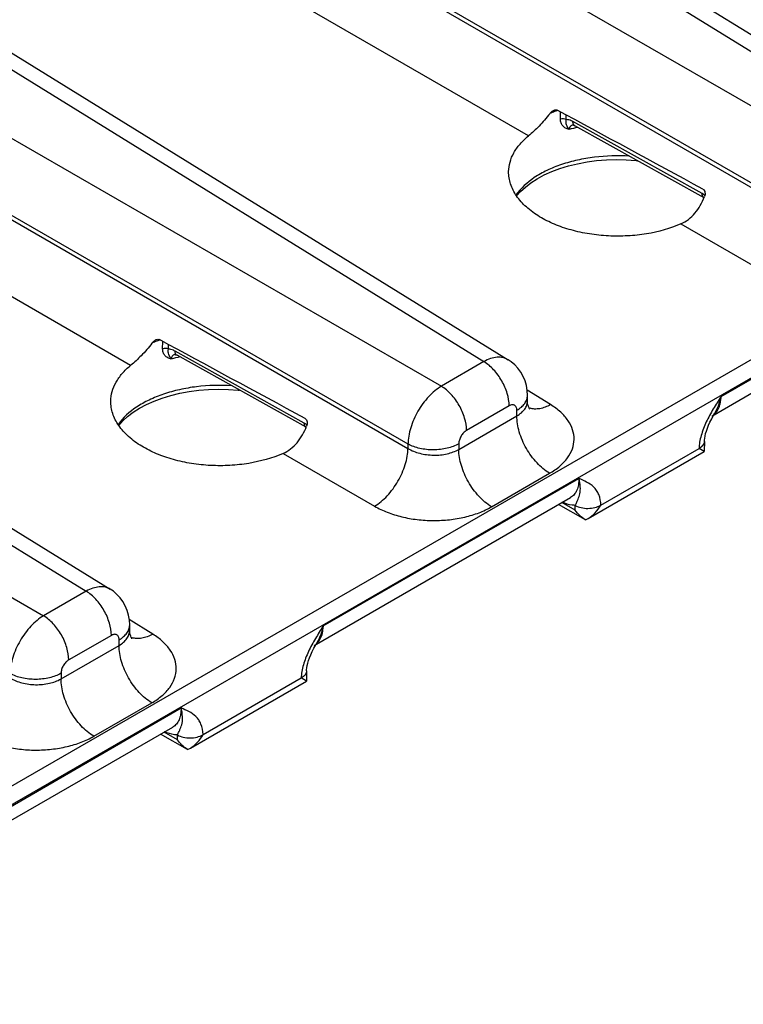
# Model space of a CAD drawing. Header units: inches. Extents: x 0 to 34, y 0 to 22.
# Tile 125 of 139: x 28.6 to 29.8, y 15 to 16.6. Entities that reach past the tile are written whole.
import ezdxf

# ---------------------------------------------------------------- set-up
doc = ezdxf.new("R2010")
doc.units = ezdxf.units.IN
doc.header["$LTSCALE"] = 1.87
doc.header["$MEASUREMENT"] = 0
doc.layers.get('0').update_dxf_attribs({"linetype": 'CONTINUOUS'})

msp = doc.modelspace()

# ---------------------------------------------------------------- linework, layer by layer
at = {"color": 7, "linetype": 'CONTINUOUS'}
for p, q in [((27.0118, 14.4488), (32.2431, 17.4692)), ((27.025, 14.4256), (32.2563, 17.4461)), ((29.0051, 17.0584), (30.0149, 16.434)), ((29.0444, 17.0621), (30.0549, 16.4372)), ((28.8988, 16.9971), (29.9445, 16.3933)), ((28.8437, 16.9015), (29.8893, 16.2978)), ((28.8437, 16.8942), (29.8893, 16.2904)), ((29.4309, 16.4278), (28.7886, 16.7987)), ((28.3475, 16.6787), (29.3573, 16.0543)), ((28.3868, 16.6824), (29.3973, 16.0575)), ((28.2412, 16.6174), (29.2869, 16.0136)), ((28.1861, 16.5218), (29.2317, 15.9181)), ((28.1861, 16.5145), (29.2317, 15.9107)), ((29.4838, 16.4553), (29.4839, 16.4675)), ((29.4934, 16.4546), (29.4934, 16.4624)), ((29.7179, 16.3323), (29.5044, 16.4513)), ((29.7211, 16.3254), (29.5076, 16.4445)), ((28.7733, 16.0481), (28.1309, 16.419)), ((29.7225, 16.3293), (29.7179, 16.3323)), ((27.6899, 16.299), (28.6997, 15.6746)), ((27.7292, 16.3027), (28.7397, 15.6779)), ((29.683, 16.2822), (29.8342, 16.1949)), ((29.7493, 15.9968), (30.1718, 16.2408)), ((27.5836, 16.2377), (28.6293, 15.6339)), ((29.734, 15.9643), (30.1581, 16.2092)), ((28.8262, 16.0756), (28.8263, 16.0878)), ((28.8358, 16.0749), (28.8358, 16.0827)), ((29.0603, 15.9526), (28.8468, 16.0717)), ((29.0634, 15.9457), (28.85, 16.0648)), ((29.3573, 16.0543), (29.2869, 16.0136)), ((29.4676, 15.9832), (29.4287, 16.0073)), ((29.4293, 15.9896), (29.4293, 15.9984)), ((29.399, 15.9812), (29.3286, 15.9406)), ((29.3158, 15.9092), (29.4117, 15.9646)), ((29.4117, 15.9646), (29.4117, 15.9739)), ((29.7338, 15.96), (29.7369, 15.9658)), ((29.7369, 15.9658), (29.7391, 15.9698)), ((29.7391, 15.9698), (29.7391, 15.9698)), ((29.0649, 15.9496), (29.0603, 15.9526)), ((29.2317, 15.9181), (29.2317, 15.9107)), ((29.3158, 15.9185), (29.3158, 15.9092)), ((29.7217, 15.9225), (29.7215, 15.9056)), ((29.0254, 15.9025), (29.1766, 15.8152)), ((29.5296, 15.7948), (29.7215, 15.9056)), ((29.5506, 15.817), (29.713, 15.9108)), ((29.7215, 15.9056), (29.713, 15.9107)), ((29.37, 15.8143), (29.4659, 15.8696)), ((29.0917, 15.6171), (29.5142, 15.8611)), ((29.0764, 15.5846), (29.5005, 15.8295)), ((29.5251, 15.7926), (29.4804, 15.8179)), ((29.5083, 15.8086), (29.4861, 15.8212)), ((29.5083, 15.8086), (29.5082, 15.8165)), ((29.5251, 15.7926), (29.5296, 15.7948)), ((28.6997, 15.6746), (28.6293, 15.6339)), ((28.81, 15.6035), (28.7711, 15.6276)), ((28.7717, 15.6099), (28.7717, 15.6187)), ((28.7414, 15.6015), (28.671, 15.5609)), ((28.7541, 15.5849), (28.7541, 15.5942)), ((29.0793, 15.5861), (29.0815, 15.5901)), ((29.0815, 15.5901), (29.0815, 15.5901)), ((28.6582, 15.5295), (28.7541, 15.5849)), ((29.0762, 15.5803), (29.0793, 15.5861)), ((28.6582, 15.5388), (28.6582, 15.5295)), ((29.0641, 15.5428), (29.0639, 15.5259)), ((28.872, 15.4151), (29.0639, 15.5259)), ((28.893, 15.4373), (29.0553, 15.5311)), ((29.0639, 15.5259), (29.0554, 15.5311)), ((28.7124, 15.4346), (28.8083, 15.4899)), ((28.4341, 15.2374), (28.8566, 15.4814)), ((28.4188, 15.2049), (28.8429, 15.4498)), ((28.8507, 15.4289), (28.8285, 15.4415)), ((28.8675, 15.4129), (28.8228, 15.4382)), ((28.8507, 15.4289), (28.8505, 15.4368)), ((28.8675, 15.4129), (28.872, 15.4151))]:
    msp.add_line(p, q, dxfattribs=at)
for points in [[(29.5039, 16.4459), (29.5039, 16.4459), (29.504, 16.4458), (29.5045, 16.4458), (29.5053, 16.4455), (29.5064, 16.4451), (29.5076, 16.4445)], [(29.4113, 16.3285), (29.4178, 16.3358), (29.4259, 16.3432), (29.4351, 16.3503), (29.4455, 16.3569), (29.4571, 16.3631), (29.4696, 16.3687), (29.483, 16.3738), (29.4972, 16.3781), (29.5122, 16.3818), (29.5277, 16.3847), (29.5436, 16.3868), (29.5598, 16.3881), (29.5761, 16.3886), (29.5925, 16.3882), (29.6087, 16.387), (29.6111, 16.3867)], [(28.8463, 16.0662), (28.8463, 16.0662), (28.8464, 16.0661), (28.8469, 16.0661), (28.8477, 16.0658), (28.8488, 16.0654), (28.85, 16.0648)], [(29.4293, 15.9984), (29.4288, 16.0065), (29.4275, 16.0147), (29.4252, 16.0226), (29.4221, 16.03), (29.4182, 16.037), (29.4136, 16.0433), (29.4083, 16.049), (29.4023, 16.0541), (29.3973, 16.0575)], [(28.7537, 15.9488), (28.7602, 15.9562), (28.7683, 15.9635), (28.7775, 15.9706), (28.7879, 15.9773), (28.7995, 15.9834), (28.812, 15.989), (28.8254, 15.9941), (28.8396, 15.9984), (28.8546, 16.0021), (28.8701, 16.005), (28.886, 16.0071), (28.9022, 16.0084), (28.9185, 16.0089), (28.9349, 16.0085), (28.951, 16.0073), (28.9535, 16.007)], [(29.4331, 15.9757), (29.4331, 15.9758), (29.4326, 15.9764), (29.4319, 15.9778), (29.431, 15.9799), (29.4301, 15.9827), (29.4295, 15.986), (29.4293, 15.9896)], [(29.7217, 15.9225), (29.7218, 15.9245), (29.7222, 15.9276), (29.7228, 15.9312), (29.7238, 15.9352), (29.725, 15.9395), (29.7267, 15.9442), (29.7287, 15.9491), (29.731, 15.9544), (29.7338, 15.96)], [(28.7717, 15.6187), (28.7712, 15.6268), (28.7699, 15.635), (28.7676, 15.6429), (28.7645, 15.6503), (28.7606, 15.6573), (28.756, 15.6636), (28.7507, 15.6693), (28.7447, 15.6744), (28.7397, 15.6779)], [(28.7755, 15.596), (28.7754, 15.5961), (28.775, 15.5967), (28.7743, 15.5981), (28.7734, 15.6002), (28.7725, 15.603), (28.7719, 15.6063), (28.7717, 15.6099)], [(29.0641, 15.5428), (29.0642, 15.5448), (29.0646, 15.5479), (29.0652, 15.5515), (29.0661, 15.5555), (29.0674, 15.5598), (29.0691, 15.5645), (29.0711, 15.5695), (29.0734, 15.5747), (29.0762, 15.5803)]]:
    msp.add_lwpolyline(points, dxfattribs=at)
for centre, radius, start, end in [((29.5514, 16.2755), 0.2074, 111.8889, 114.2633), ((29.555, 16.2666), 0.2169, 110.7694, 111.8929), ((29.5564, 16.2629), 0.2209, 110.5921, 110.7723), ((29.5568, 16.2618), 0.2221, 110.4011, 110.5921), ((29.5683, 16.187), 0.261, 102.399, 105.5899), ((29.507, 16.4355), 0.0108, 106.1728, 110.1805), ((29.5073, 16.4347), 0.0116, 104.7203, 106.1995), ((29.7234, 16.3297), 0.00488, 230.9373, 240.8248), ((28.8938, 15.8958), 0.2074, 111.8889, 114.2633), ((28.8974, 15.8869), 0.2169, 110.7694, 111.8929), ((28.8988, 15.8832), 0.2209, 110.5921, 110.7723), ((28.8992, 15.8821), 0.2221, 110.4011, 110.5921), ((28.9107, 15.8073), 0.261, 102.399, 105.5899), ((28.8494, 16.0558), 0.0108, 106.1726, 110.185), ((28.8496, 16.055), 0.0116, 104.7202, 106.1993), ((29.4416, 16.0031), 0.027, 248.5659, 251.0017), ((29.4417, 16.0034), 0.0274, 251.0001, 252.4225), ((29.7216, 15.9857), 0.0248, 300.0417, 310.0264), ((29.7209, 15.9866), 0.0258, 310.0244, 315.1884), ((29.7203, 15.9872), 0.0267, 315.1761, 317.2559), ((29.0658, 15.95), 0.00488, 230.9382, 240.8248), ((28.784, 15.6234), 0.027, 248.5659, 251.0017), ((28.7841, 15.6238), 0.0274, 251.0001, 252.4225), ((29.064, 15.6061), 0.0248, 300.0417, 310.0264), ((29.0633, 15.6069), 0.0258, 310.0244, 315.1884), ((29.0627, 15.6075), 0.0267, 315.1761, 317.2559)]:
    msp.add_arc(centre, radius, start, end, dxfattribs=at)
for centre in [(31.5409, 15.2731), (30.8833, 14.8935)]:
    msp.add_ellipse(centre, major_axis=(3.2155, -1.7923), ratio=0.014852, start_param=2.181293, end_param=2.275401, dxfattribs=at)
for points, knots in [([(29.4662, 16.4645), (29.4672, 16.4658), (29.4692, 16.4681), (29.4718, 16.4698), (29.4732, 16.4704)], [0, 0, 0, 0, 0.51152, 1, 1, 1, 1]), ([(29.4732, 16.4704), (29.474, 16.4707), (29.4758, 16.4712), (29.4777, 16.4709), (29.4785, 16.4705)], [0, 0, 0, 0, 0.51561, 1, 1, 1, 1]), ([(29.4662, 16.4645), (29.4607, 16.4573), (29.4495, 16.4444), (29.437, 16.4328), (29.4309, 16.4278)], [0, 0, 0, 0, 0.534521, 1, 1, 1, 1]), ([(29.4934, 16.4546), (29.492, 16.4554), (29.4887, 16.4562), (29.4854, 16.4558), (29.4838, 16.4553)], [0, 0, 0, 0, 0.488356, 1, 1, 1, 1]), ([(29.4981, 16.4384), (29.4961, 16.4389), (29.4923, 16.4402), (29.4875, 16.4439), (29.4844, 16.4492), (29.4838, 16.4532), (29.4838, 16.4553)], [0, 0, 0, 0, 0.258896, 0.500075, 0.740463, 1, 1, 1, 1]), ([(29.4981, 16.4384), (29.4973, 16.4397), (29.4957, 16.4421), (29.4939, 16.4459), (29.4929, 16.4501), (29.4931, 16.4531), (29.4934, 16.4546)], [0, 0, 0, 0, 0.267043, 0.494108, 0.72661, 1, 1, 1, 1]), ([(29.5044, 16.4513), (29.5035, 16.4519), (29.5001, 16.4536), (29.4962, 16.4546), (29.4934, 16.4546)], [0, 0, 0, 0, 0.274789, 1, 1, 1, 1]), ([(29.5076, 16.4445), (29.5071, 16.4448), (29.5061, 16.4455), (29.5051, 16.4471), (29.5046, 16.4491), (29.5044, 16.4506), (29.5044, 16.4513)], [0, 0, 0, 0, 0.215954, 0.448298, 0.708149, 1, 1, 1, 1]), ([(29.5033, 16.4456), (29.5026, 16.4453), (29.5012, 16.4446), (29.4995, 16.443), (29.4984, 16.4408), (29.4981, 16.4392), (29.4981, 16.4384)], [0, 0, 0, 0, 0.248567, 0.489861, 0.736016, 1, 1, 1, 1]), ([(29.3981, 16.3687), (29.3982, 16.374), (29.3998, 16.3848), (29.4064, 16.4005), (29.4169, 16.4151), (29.4259, 16.4237), (29.4309, 16.4278)], [0, 0, 0, 0, 0.228686, 0.466876, 0.722338, 1, 1, 1, 1]), ([(29.5982, 16.3941), (29.5788, 16.3954), (29.5496, 16.3946), (29.5121, 16.3882), (29.4858, 16.3809), (29.4618, 16.3713), (29.4351, 16.3564), (29.4182, 16.3414), (29.4102, 16.3301)], [0, 0, 0, 0, 0.283237, 0.421692, 0.554742, 0.680353, 0.79698, 1, 1, 1, 1]), ([(29.4493, 16.2941), (29.4416, 16.2988), (29.4275, 16.3089), (29.4108, 16.3272), (29.4019, 16.3444), (29.3986, 16.3583), (29.3981, 16.3652), (29.3981, 16.3687)], [0, 0, 0, 0, 0.288219, 0.547002, 0.780546, 0.891266, 1, 1, 1, 1]), ([(29.7194, 16.3398), (29.7203, 16.3393), (29.7219, 16.3376), (29.7229, 16.3343), (29.7229, 16.3307), (29.7223, 16.3284), (29.7218, 16.3273)], [0, 0, 0, 0, 0.227693, 0.475086, 0.734743, 1, 1, 1, 1]), ([(29.683, 16.2822), (29.6873, 16.2842), (29.6958, 16.2893), (29.7066, 16.2998), (29.7154, 16.3127), (29.7199, 16.3223), (29.7218, 16.3273)], [0, 0, 0, 0, 0.23492, 0.480545, 0.736603, 1, 1, 1, 1]), ([(29.7204, 16.3259), (29.7195, 16.3266), (29.7182, 16.3287), (29.7179, 16.331), (29.7179, 16.3323)], [0, 0, 0, 0, 0.450714, 1, 1, 1, 1]), ([(29.683, 16.2822), (29.665, 16.2743), (29.6355, 16.2662), (29.5949, 16.2618), (29.5631, 16.2617), (29.5318, 16.265), (29.5018, 16.2714), (29.4741, 16.2809), (29.4571, 16.2894), (29.4493, 16.2941)], [0, 0, 0, 0, 0.244154, 0.374456, 0.506617, 0.637838, 0.765389, 0.886765, 1, 1, 1, 1]), ([(28.8086, 16.0848), (28.8031, 16.0776), (28.7919, 16.0647), (28.7794, 16.0531), (28.7733, 16.0481)], [0, 0, 0, 0, 0.534521, 1, 1, 1, 1]), ([(28.8086, 16.0848), (28.8095, 16.0861), (28.8116, 16.0884), (28.8142, 16.0901), (28.8155, 16.0907)], [0, 0, 0, 0, 0.51152, 1, 1, 1, 1]), ([(28.8155, 16.0907), (28.8164, 16.0911), (28.8182, 16.0915), (28.8201, 16.0912), (28.8208, 16.0908)], [0, 0, 0, 0, 0.51561, 1, 1, 1, 1]), ([(28.8358, 16.0749), (28.8344, 16.0757), (28.8311, 16.0765), (28.8278, 16.0762), (28.8262, 16.0756)], [0, 0, 0, 0, 0.488356, 1, 1, 1, 1]), ([(28.8405, 16.0587), (28.8385, 16.0592), (28.8346, 16.0605), (28.8298, 16.0642), (28.8268, 16.0695), (28.8262, 16.0735), (28.8262, 16.0756)], [0, 0, 0, 0, 0.258896, 0.500075, 0.740463, 1, 1, 1, 1]), ([(28.8405, 16.0587), (28.8396, 16.06), (28.8381, 16.0624), (28.8363, 16.0662), (28.8353, 16.0704), (28.8355, 16.0734), (28.8358, 16.0749)], [0, 0, 0, 0, 0.267043, 0.494108, 0.72661, 1, 1, 1, 1]), ([(28.8468, 16.0717), (28.8459, 16.0722), (28.8425, 16.0739), (28.8386, 16.0749), (28.8358, 16.0749)], [0, 0, 0, 0, 0.274789, 1, 1, 1, 1]), ([(28.8457, 16.0659), (28.845, 16.0656), (28.8436, 16.0649), (28.8418, 16.0633), (28.8407, 16.0611), (28.8405, 16.0595), (28.8405, 16.0587)], [0, 0, 0, 0, 0.248564, 0.489857, 0.736015, 1, 1, 1, 1]), ([(28.85, 16.0648), (28.8495, 16.0651), (28.8485, 16.0658), (28.8475, 16.0674), (28.847, 16.0694), (28.8468, 16.0709), (28.8468, 16.0717)], [0, 0, 0, 0, 0.215954, 0.448298, 0.708149, 1, 1, 1, 1]), ([(29.3973, 16.0575), (29.3947, 16.0591), (29.3887, 16.0615), (29.3786, 16.0619), (29.3679, 16.0595), (29.3608, 16.0563), (29.3573, 16.0543)], [0, 0, 0, 0, 0.217033, 0.44979, 0.709293, 1, 1, 1, 1]), ([(28.7405, 15.989), (28.7406, 15.9943), (28.7422, 16.0052), (28.7488, 16.0208), (28.7592, 16.0354), (28.7683, 16.044), (28.7733, 16.0481)], [0, 0, 0, 0, 0.228686, 0.466876, 0.722338, 1, 1, 1, 1]), ([(29.399, 15.9812), (29.399, 15.9881), (29.3964, 16.0026), (29.3875, 16.023), (29.3744, 16.0411), (29.3632, 16.0507), (29.3573, 16.0543)], [0, 0, 0, 0, 0.236699, 0.498902, 0.761702, 1, 1, 1, 1]), ([(28.9406, 16.0144), (28.9212, 16.0157), (28.892, 16.0149), (28.8545, 16.0085), (28.8282, 16.0012), (28.8042, 15.9916), (28.7775, 15.9767), (28.7606, 15.9618), (28.7526, 15.9504)], [0, 0, 0, 0, 0.283237, 0.421692, 0.554742, 0.680353, 0.79698, 1, 1, 1, 1]), ([(29.2869, 16.0136), (29.2832, 16.0114), (29.2758, 16.0061), (29.2619, 15.993), (29.2473, 15.9728), (29.2372, 15.95), (29.2327, 15.9315), (29.2318, 15.9224), (29.2317, 15.9181)], [0, 0, 0, 0, 0.113916, 0.237144, 0.500006, 0.762864, 0.886089, 1, 1, 1, 1]), ([(29.3286, 15.9406), (29.3286, 15.9474), (29.326, 15.9619), (29.3171, 15.9823), (29.304, 16.0004), (29.2928, 16.0101), (29.2869, 16.0136)], [0, 0, 0, 0, 0.236699, 0.498902, 0.761702, 1, 1, 1, 1]), ([(29.4117, 15.9739), (29.4143, 15.9754), (29.4191, 15.9787), (29.4248, 15.9847), (29.4284, 15.9913), (29.4293, 15.9961), (29.4293, 15.9984)], [0, 0, 0, 0, 0.289797, 0.549042, 0.782223, 1, 1, 1, 1]), ([(29.7493, 15.9968), (29.7449, 15.9899), (29.7362, 15.9762), (29.7245, 15.9549), (29.7172, 15.9364), (29.7137, 15.9215), (29.713, 15.9143), (29.713, 15.9108)], [0, 0, 0, 0, 0.258721, 0.517223, 0.769286, 0.888587, 1, 1, 1, 1]), ([(29.7493, 15.9968), (29.7483, 15.992), (29.7456, 15.9826), (29.7415, 15.9739), (29.7391, 15.9698)], [0, 0, 0, 0, 0.511826, 1, 1, 1, 1]), ([(29.7399, 15.9691), (29.743, 15.9724), (29.7465, 15.9789), (29.7488, 15.9886), (29.7492, 15.994), (29.7493, 15.9968)], [0, 0, 0, 0, 0.458801, 0.718499, 1, 1, 1, 1]), ([(28.7917, 15.9144), (28.784, 15.9191), (28.7699, 15.9292), (28.7532, 15.9475), (28.7443, 15.9647), (28.741, 15.9786), (28.7405, 15.9855), (28.7405, 15.989)], [0, 0, 0, 0, 0.288219, 0.547002, 0.780546, 0.891266, 1, 1, 1, 1]), ([(29.4117, 15.9739), (29.4117, 15.9748), (29.4116, 15.9765), (29.4109, 15.9789), (29.4097, 15.9808), (29.408, 15.9822), (29.406, 15.9829), (29.4038, 15.983), (29.4013, 15.9824), (29.3998, 15.9817), (29.399, 15.9812)], [0, 0, 0, 0, 0.144897, 0.27452, 0.391106, 0.499989, 0.608873, 0.725465, 0.855095, 1, 1, 1, 1]), ([(29.4117, 15.9646), (29.4143, 15.9661), (29.4191, 15.9694), (29.4249, 15.9755), (29.4284, 15.9824), (29.4293, 15.9873), (29.4293, 15.9896)], [0, 0, 0, 0, 0.285918, 0.543653, 0.778173, 1, 1, 1, 1]), ([(29.4676, 15.9832), (29.4646, 15.9816), (29.4588, 15.9788), (29.4498, 15.9763), (29.4413, 15.9756), (29.4359, 15.9765), (29.4335, 15.9773)], [0, 0, 0, 0, 0.284897, 0.544801, 0.781455, 1, 1, 1, 1]), ([(29.4659, 15.8696), (29.4719, 15.8731), (29.4828, 15.8806), (29.4958, 15.8943), (29.5042, 15.9096), (29.5072, 15.9258), (29.5047, 15.9421), (29.4968, 15.9576), (29.4841, 15.9717), (29.4735, 15.9796), (29.4676, 15.9832)], [0, 0, 0, 0, 0.143897, 0.273216, 0.3902, 0.499952, 0.609715, 0.726726, 0.856075, 1, 1, 1, 1]), ([(29.4659, 15.8696), (29.4582, 15.8742), (29.4436, 15.8867), (29.4266, 15.9103), (29.415, 15.9368), (29.4117, 15.9556), (29.4117, 15.9646)], [0, 0, 0, 0, 0.238298, 0.501098, 0.763301, 1, 1, 1, 1]), ([(29.0254, 15.9025), (29.0297, 15.9045), (29.0382, 15.9096), (29.049, 15.9201), (29.0578, 15.933), (29.0623, 15.9426), (29.0642, 15.9476)], [0, 0, 0, 0, 0.23492, 0.480545, 0.736603, 1, 1, 1, 1]), ([(29.0627, 15.9462), (29.0619, 15.9469), (29.0606, 15.949), (29.0603, 15.9513), (29.0603, 15.9526)], [0, 0, 0, 0, 0.450713, 1, 1, 1, 1]), ([(29.0618, 15.9601), (29.0627, 15.9596), (29.0643, 15.9579), (29.0653, 15.9546), (29.0653, 15.9511), (29.0647, 15.9487), (29.0642, 15.9476)], [0, 0, 0, 0, 0.227693, 0.475086, 0.734743, 1, 1, 1, 1]), ([(29.3286, 15.9406), (29.3268, 15.9395), (29.3233, 15.9366), (29.3194, 15.9312), (29.3166, 15.925), (29.3158, 15.9206), (29.3158, 15.9185)], [0, 0, 0, 0, 0.237222, 0.500006, 0.762787, 1, 1, 1, 1]), ([(29.0254, 15.9025), (29.0073, 15.8946), (28.9779, 15.8865), (28.9373, 15.8821), (28.9055, 15.882), (28.8742, 15.8853), (28.8442, 15.8917), (28.8165, 15.9012), (28.7995, 15.9097), (28.7917, 15.9144)], [0, 0, 0, 0, 0.244154, 0.374456, 0.506617, 0.637838, 0.765389, 0.886765, 1, 1, 1, 1]), ([(29.3158, 15.9185), (29.3099, 15.9151), (29.2961, 15.91), (29.2739, 15.9076), (29.2517, 15.9098), (29.2378, 15.9147), (29.2317, 15.9181)], [0, 0, 0, 0, 0.236705, 0.498908, 0.761705, 1, 1, 1, 1]), ([(29.7217, 15.9225), (29.7217, 15.9214), (29.7213, 15.9191), (29.7195, 15.9159), (29.7166, 15.913), (29.7143, 15.9115), (29.713, 15.9107)], [0, 0, 0, 0, 0.217073, 0.449881, 0.709306, 1, 1, 1, 1]), ([(29.1766, 15.8152), (29.1803, 15.8174), (29.1877, 15.8227), (29.2015, 15.8359), (29.2161, 15.8561), (29.2262, 15.8789), (29.2308, 15.8974), (29.2317, 15.9064), (29.2317, 15.9107)], [0, 0, 0, 0, 0.113813, 0.237025, 0.500006, 0.762984, 0.886192, 1, 1, 1, 1]), ([(29.2317, 15.9107), (29.2377, 15.9071), (29.2516, 15.9017), (29.2739, 15.8988), (29.296, 15.9009), (29.3099, 15.9058), (29.3158, 15.9092)], [0, 0, 0, 0, 0.240625, 0.503499, 0.764481, 1, 1, 1, 1]), ([(29.37, 15.8143), (29.3623, 15.8189), (29.3477, 15.8314), (29.3307, 15.8549), (29.3192, 15.8814), (29.3158, 15.9003), (29.3158, 15.9092)], [0, 0, 0, 0, 0.238298, 0.501098, 0.763301, 1, 1, 1, 1]), ([(29.5142, 15.8611), (29.5143, 15.8576), (29.5139, 15.8509), (29.5114, 15.8418), (29.507, 15.8344), (29.5028, 15.8308), (29.5005, 15.8295)], [0, 0, 0, 0, 0.29153, 0.55096, 0.783267, 1, 1, 1, 1]), ([(29.5082, 15.8165), (29.5091, 15.8184), (29.5107, 15.8218), (29.513, 15.8266), (29.5147, 15.8312), (29.5166, 15.8379), (29.5171, 15.8481), (29.5155, 15.8565), (29.5142, 15.8611)], [0, 0, 0, 0, 0.134089, 0.244125, 0.34618, 0.451023, 0.693695, 1, 1, 1, 1]), ([(29.5506, 15.817), (29.5505, 15.823), (29.549, 15.8317), (29.5437, 15.8414), (29.5373, 15.8489), (29.5273, 15.8556), (29.5186, 15.8593), (29.5142, 15.8611)], [0, 0, 0, 0, 0.290734, 0.41798, 0.537889, 0.768872, 1, 1, 1, 1]), ([(29.1766, 15.8152), (29.1833, 15.8114), (29.1979, 15.8045), (29.2216, 15.7972), (29.2471, 15.7926), (29.2736, 15.791), (29.3001, 15.7924), (29.3255, 15.7967), (29.349, 15.8037), (29.3634, 15.8105), (29.37, 15.8143)], [0, 0, 0, 0, 0.115473, 0.239404, 0.369293, 0.502132, 0.634675, 0.763701, 0.886268, 1, 1, 1, 1]), ([(29.5082, 15.8165), (29.5065, 15.8166), (29.4992, 15.8171), (29.4921, 15.8194), (29.487, 15.8217)], [0, 0, 0, 0, 0.231647, 1, 1, 1, 1]), ([(29.5082, 15.8165), (29.5112, 15.8148), (29.5182, 15.8123), (29.5293, 15.8112), (29.5405, 15.8125), (29.5475, 15.8151), (29.5505, 15.8169)], [0, 0, 0, 0, 0.236615, 0.498766, 0.76159, 1, 1, 1, 1]), ([(29.5296, 15.7948), (29.534, 15.7973), (29.5419, 15.8041), (29.548, 15.8125), (29.5506, 15.817)], [0, 0, 0, 0, 0.49235, 1, 1, 1, 1]), ([(29.5249, 15.7927), (29.5215, 15.7946), (29.5154, 15.7994), (29.5104, 15.8054), (29.5083, 15.8086)], [0, 0, 0, 0, 0.498097, 1, 1, 1, 1]), ([(28.7397, 15.6779), (28.7371, 15.6794), (28.7311, 15.6818), (28.721, 15.6822), (28.7103, 15.6798), (28.7032, 15.6766), (28.6997, 15.6746)], [0, 0, 0, 0, 0.217033, 0.44979, 0.709293, 1, 1, 1, 1]), ([(28.7414, 15.6015), (28.7414, 15.6084), (28.7388, 15.6229), (28.7299, 15.6433), (28.7168, 15.6614), (28.7056, 15.671), (28.6997, 15.6746)], [0, 0, 0, 0, 0.236699, 0.498902, 0.761702, 1, 1, 1, 1]), ([(28.6293, 15.6339), (28.6255, 15.6317), (28.6182, 15.6264), (28.6043, 15.6133), (28.5897, 15.5931), (28.5795, 15.5703), (28.5751, 15.5518), (28.5742, 15.5427), (28.5741, 15.5384)], [0, 0, 0, 0, 0.113916, 0.237144, 0.500006, 0.762864, 0.886089, 1, 1, 1, 1]), ([(28.671, 15.5609), (28.671, 15.5677), (28.6684, 15.5822), (28.6595, 15.6027), (28.6464, 15.6207), (28.6352, 15.6304), (28.6293, 15.6339)], [0, 0, 0, 0, 0.236699, 0.498902, 0.761702, 1, 1, 1, 1]), ([(28.7541, 15.5942), (28.7541, 15.5951), (28.754, 15.5968), (28.7533, 15.5992), (28.7521, 15.6011), (28.7504, 15.6025), (28.7484, 15.6033), (28.7461, 15.6033), (28.7437, 15.6027), (28.7422, 15.602), (28.7414, 15.6015)], [0, 0, 0, 0, 0.144897, 0.27452, 0.391106, 0.499989, 0.608873, 0.725465, 0.855095, 1, 1, 1, 1]), ([(28.7541, 15.5942), (28.7567, 15.5957), (28.7615, 15.599), (28.7672, 15.605), (28.7708, 15.6116), (28.7717, 15.6164), (28.7717, 15.6187)], [0, 0, 0, 0, 0.289797, 0.549042, 0.782223, 1, 1, 1, 1]), ([(28.7541, 15.5849), (28.7567, 15.5864), (28.7615, 15.5897), (28.7672, 15.5959), (28.7708, 15.6027), (28.7717, 15.6076), (28.7717, 15.6099)], [0, 0, 0, 0, 0.285918, 0.543653, 0.778173, 1, 1, 1, 1]), ([(28.81, 15.6035), (28.807, 15.6019), (28.8012, 15.5991), (28.7922, 15.5966), (28.7837, 15.5959), (28.7783, 15.5968), (28.7759, 15.5976)], [0, 0, 0, 0, 0.284897, 0.544801, 0.781455, 1, 1, 1, 1]), ([(28.8083, 15.4899), (28.8143, 15.4934), (28.8252, 15.5009), (28.8382, 15.5146), (28.8466, 15.5299), (28.8496, 15.5461), (28.847, 15.5624), (28.8392, 15.5779), (28.8265, 15.592), (28.8159, 15.5999), (28.81, 15.6035)], [0, 0, 0, 0, 0.143897, 0.273216, 0.3902, 0.499952, 0.609715, 0.726726, 0.856075, 1, 1, 1, 1]), ([(29.0917, 15.6171), (29.0873, 15.6102), (29.0786, 15.5965), (29.0669, 15.5752), (29.0596, 15.5567), (29.0561, 15.5418), (29.0554, 15.5346), (29.0553, 15.5311)], [0, 0, 0, 0, 0.258721, 0.517223, 0.769286, 0.888587, 1, 1, 1, 1]), ([(29.0917, 15.6171), (29.0907, 15.6123), (29.088, 15.6029), (29.0839, 15.5942), (29.0815, 15.5901)], [0, 0, 0, 0, 0.511826, 1, 1, 1, 1]), ([(29.0823, 15.5894), (29.0854, 15.5927), (29.0889, 15.5993), (29.0912, 15.6089), (29.0916, 15.6143), (29.0917, 15.6171)], [0, 0, 0, 0, 0.458801, 0.718499, 1, 1, 1, 1]), ([(28.8083, 15.4899), (28.8006, 15.4945), (28.786, 15.507), (28.769, 15.5306), (28.7574, 15.5571), (28.7541, 15.5759), (28.7541, 15.5849)], [0, 0, 0, 0, 0.238298, 0.501098, 0.763301, 1, 1, 1, 1]), ([(28.671, 15.5609), (28.6692, 15.5598), (28.6657, 15.557), (28.6617, 15.5515), (28.659, 15.5453), (28.6582, 15.5409), (28.6582, 15.5388)], [0, 0, 0, 0, 0.237222, 0.500006, 0.762787, 1, 1, 1, 1]), ([(28.6582, 15.5388), (28.6523, 15.5354), (28.6385, 15.5304), (28.6163, 15.5279), (28.5941, 15.5301), (28.5802, 15.535), (28.5741, 15.5384)], [0, 0, 0, 0, 0.236705, 0.498908, 0.761705, 1, 1, 1, 1]), ([(29.0641, 15.5428), (29.0641, 15.5417), (29.0637, 15.5394), (29.0619, 15.5362), (29.059, 15.5333), (29.0567, 15.5318), (29.0554, 15.5311)], [0, 0, 0, 0, 0.217073, 0.449881, 0.709306, 1, 1, 1, 1]), ([(28.5741, 15.531), (28.5801, 15.5274), (28.594, 15.522), (28.6162, 15.5191), (28.6384, 15.5212), (28.6523, 15.5261), (28.6582, 15.5295)], [0, 0, 0, 0, 0.240625, 0.503499, 0.764481, 1, 1, 1, 1]), ([(28.7124, 15.4346), (28.7047, 15.4392), (28.6901, 15.4517), (28.6731, 15.4752), (28.6615, 15.5017), (28.6582, 15.5206), (28.6582, 15.5295)], [0, 0, 0, 0, 0.238298, 0.501098, 0.763301, 1, 1, 1, 1]), ([(28.8566, 15.4814), (28.8567, 15.4779), (28.8563, 15.4712), (28.8538, 15.4621), (28.8494, 15.4547), (28.8452, 15.4511), (28.8429, 15.4498)], [0, 0, 0, 0, 0.29153, 0.55096, 0.783267, 1, 1, 1, 1]), ([(28.8505, 15.4368), (28.8515, 15.4387), (28.8531, 15.4421), (28.8554, 15.4469), (28.8571, 15.4515), (28.859, 15.4582), (28.8595, 15.4684), (28.8579, 15.4768), (28.8566, 15.4814)], [0, 0, 0, 0, 0.134089, 0.244125, 0.34618, 0.451023, 0.693695, 1, 1, 1, 1]), ([(28.893, 15.4373), (28.8929, 15.4433), (28.8913, 15.452), (28.8861, 15.4617), (28.8797, 15.4692), (28.8697, 15.4759), (28.861, 15.4796), (28.8566, 15.4814)], [0, 0, 0, 0, 0.290734, 0.41798, 0.537889, 0.768872, 1, 1, 1, 1]), ([(28.8505, 15.4368), (28.8489, 15.4369), (28.8416, 15.4374), (28.8345, 15.4397), (28.8294, 15.442)], [0, 0, 0, 0, 0.231647, 1, 1, 1, 1]), ([(28.519, 15.4355), (28.5257, 15.4317), (28.5403, 15.4248), (28.564, 15.4175), (28.5895, 15.4129), (28.616, 15.4113), (28.6425, 15.4127), (28.6679, 15.417), (28.6914, 15.4241), (28.7058, 15.4308), (28.7124, 15.4346)], [0, 0, 0, 0, 0.115473, 0.239404, 0.369293, 0.502132, 0.634675, 0.763701, 0.886268, 1, 1, 1, 1]), ([(28.8505, 15.4368), (28.8535, 15.4351), (28.8605, 15.4326), (28.8717, 15.4315), (28.8829, 15.4328), (28.8899, 15.4355), (28.8929, 15.4372)], [0, 0, 0, 0, 0.236615, 0.498766, 0.76159, 1, 1, 1, 1]), ([(28.8673, 15.413), (28.8639, 15.4149), (28.8578, 15.4197), (28.8528, 15.4257), (28.8507, 15.4289)], [0, 0, 0, 0, 0.498097, 1, 1, 1, 1]), ([(28.872, 15.4151), (28.8764, 15.4176), (28.8843, 15.4244), (28.8904, 15.4328), (28.893, 15.4373)], [0, 0, 0, 0, 0.49235, 1, 1, 1, 1])]:
    msp.add_open_spline(points, degree=3, knots=knots, dxfattribs=at)

doc.saveas('drawing.dxf')
